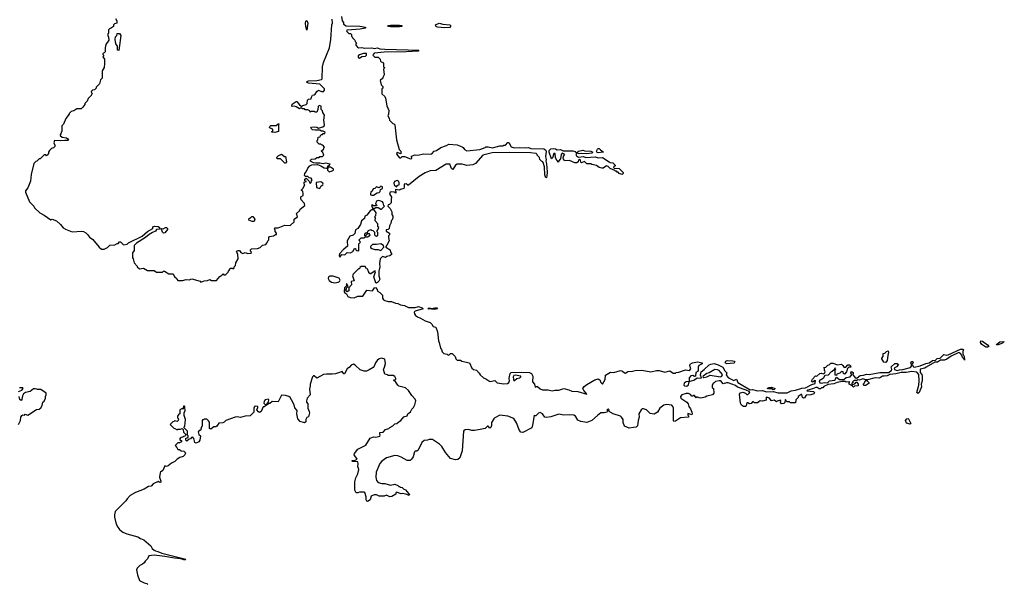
# Model space of a CAD drawing. Extents: x 1980017 to 2252640, y 74400 to 266395.
# Tile 98 of 256: x 2036058 to 2048050, y 191448 to 198328. Entities that reach past the tile are written whole.
import ezdxf

# ---------------------------------------------------------------- set-up
doc = ezdxf.new("R2010")
doc.units = 0

msp = doc.modelspace()

# ---------------------------------------------------------------- linework, layer by layer
at = {"layer": '0CON20XD'}
for points in [[(2039977, 198367), (2039984, 198314), (2040000, 198295), (2040002, 198272), (2040034, 198254), (2040202, 198248), (2040270, 198235), (2040270, 198225), (2040205, 198212), (2040045, 198200), (2040040, 198195), (2040042, 198182), (2040065, 198160), (2040085, 198160), (2040098, 198148), (2040100, 198125), (2040108, 198118), (2040110, 198105), (2040138, 198078), (2040142, 198062), (2040160, 198045), (2040150, 198035), (2040150, 198015), (2040172, 197992), (2040185, 197983), (2040225, 197990), (2040255, 197980), (2040345, 197983), (2040375, 197977), (2040415, 197983), (2040445, 197974), (2040505, 197969), (2040788, 197962), (2040920, 197955), (2040910, 197945), (2040765, 197936), (2040495, 197931), (2040381, 197919), (2040370, 197915), (2040368, 197902), (2040360, 197895), (2040385, 197870), (2040425, 197870), (2040448, 197848), (2040452, 197822), (2040462, 197812), (2040478, 197808), (2040490, 197795), (2040490, 197755), (2040500, 197745), (2040498, 197732), (2040490, 197725), (2040498, 197655), (2040480, 197625), (2040480, 197615), (2040450, 197585), (2040460, 197535), (2040480, 197515), (2040480, 197495), (2040470, 197485), (2040470, 197425), (2040503, 197393), (2040512, 197372), (2040528, 197278), (2040552, 197222), (2040550, 197175), (2040542, 197155), (2040557, 197127), (2040560, 197105), (2040602, 197062), (2040615, 197060), (2040626, 197046), (2040648, 196865), (2040680, 196745), (2040700, 196725), (2040698, 196692), (2040655, 196708), (2040648, 196695), (2040653, 196685), (2040685, 196644), (2040698, 196645), (2040715, 196660), (2040745, 196660), (2040819, 196631), (2040832, 196638), (2040830, 196665), (2040875, 196680), (2040905, 196678), (2040975, 196692), (2041055, 196688), (2041077, 196693), (2041105, 196727), (2041135, 196733), (2041185, 196770), (2041256, 196794), (2041285, 196810), (2041385, 196802), (2041445, 196780), (2041459, 196769), (2041474, 196744), (2041505, 196730), (2041660, 196745), (2041725, 196770), (2041735, 196780), (2041765, 196780), (2041815, 196768), (2041905, 196790), (2041945, 196790), (2041955, 196800), (2041975, 196800), (2042005, 196832), (2042015, 196830), (2042045, 196778), (2042085, 196766), (2042145, 196772), (2042215, 196764), (2042255, 196769), (2042285, 196758), (2042443, 196753), (2042462, 196742), (2042468, 196725), (2042460, 196655), (2042469, 196625), (2042466, 196605), (2042475, 196570), (2042482, 196475), (2042479, 196421), (2042475, 196403), (2042465, 196400), (2042455, 196435), (2042449, 196535), (2042437, 196577), (2042430, 196595), (2042412, 196602), (2042393, 196623), (2042388, 196648), (2042360, 196675), (2042360, 196685), (2042350, 196695), (2042280, 196705), (2042025, 196711), (2041814, 196704), (2041700, 196675), (2041610, 196575), (2041575, 196558), (2041505, 196552), (2041445, 196568), (2041385, 196568), (2041367, 196553), (2041335, 196504), (2041318, 196515), (2041295, 196568), (2041253, 196567), (2041125, 196488), (2041055, 196486), (2040995, 196460), (2040922, 196418), (2040795, 196310), (2040785, 196310), (2040765, 196328), (2040740, 196325), (2040742, 196285), (2040735, 196272), (2040695, 196260), (2040685, 196250), (2040635, 196260), (2040638, 196212), (2040617, 196227), (2040585, 196231), (2040568, 196225), (2040560, 196205), (2040588, 196165), (2040580, 196135), (2040580, 196095), (2040560, 196075), (2040545, 196070), (2040540, 196055), (2040570, 196025), (2040592, 195985), (2040592, 195955), (2040602, 195935), (2040602, 195915), (2040595, 195890), (2040580, 195875), (2040582, 195855), (2040562, 195815), (2040557, 195783), (2040545, 195770), (2040520, 195765), (2040522, 195752), (2040560, 195725), (2040560, 195705), (2040550, 195695), (2040548, 195675), (2040557, 195633), (2040531, 195579), (2040518, 195565), (2040518, 195555), (2040570, 195525), (2040573, 195495), (2040588, 195478), (2040588, 195465), (2040565, 195449), (2040528, 195442), (2040515, 195430), (2040475, 195443), (2040447, 195415), (2040440, 195355), (2040446, 195314), (2040430, 195265), (2040433, 195205), (2040442, 195165), (2040430, 195140), (2040415, 195124), (2040405, 195117), (2040395, 195120), (2040372, 195195), (2040390, 195255), (2040388, 195268), (2040335, 195230), (2040325, 195230), (2040312, 195242), (2040308, 195258), (2040300, 195265), (2040298, 195288), (2040282, 195292), (2040265, 195320), (2040215, 195320), (2040202, 195308), (2040198, 195292), (2040185, 195290), (2040120, 195225), (2040113, 195205), (2040130, 195145), (2040093, 195137), (2040098, 195095), (2040068, 195062), (2040066, 195024), (2040045, 195012), (2040030, 195025), (2040042, 195068), (2040058, 195072), (2040045, 195100), (2040032, 195108), (2040040, 195100), (2040040, 195085), (2040015, 195060), (2040010, 195015), (2040013, 195003), (2040038, 194988), (2040054, 194954), (2040081, 194941), (2040133, 194937), (2040175, 194960), (2040235, 194960), (2040285, 195030), (2040355, 195022), (2040380, 195060), (2040393, 195063), (2040410, 195040), (2040415, 195020), (2040445, 195002), (2040475, 194970), (2040478, 194935), (2040488, 194915), (2040505, 194907), (2040545, 194893), (2040585, 194892), (2040635, 194874), (2040665, 194871), (2040695, 194851), (2040745, 194843), (2040792, 194822), (2040875, 194820), (2040915, 194832), (2040960, 194815), (2040970, 194805), (2040875, 194774), (2040864, 194765), (2040866, 194745), (2040877, 194725), (2040902, 194705), (2040941, 194691), (2040995, 194658), (2041055, 194638), (2041078, 194618), (2041095, 194590), (2041125, 194580), (2041147, 194525), (2041158, 194415), (2041168, 194395), (2041182, 194325), (2041195, 194310), (2041205, 194280), (2041225, 194260), (2041265, 194250), (2041275, 194240), (2041288, 194242), (2041305, 194260), (2041325, 194260), (2041360, 194225), (2041370, 194195), (2041385, 194180), (2041425, 194180), (2041442, 194168), (2041536, 194146), (2041565, 194080), (2041583, 194063), (2041620, 194055), (2041655, 194020), (2041665, 194000), (2041705, 193962), (2041735, 193952), (2041770, 193925), (2041788, 193918), (2041845, 193930), (2041875, 193902), (2041955, 193890), (2042000, 193895), (2042015, 193908), (2042023, 193925), (2042021, 193959), (2042032, 194015), (2042043, 194027), (2042175, 194032), (2042265, 194028), (2042290, 194015), (2042307, 193985), (2042302, 193915), (2042328, 193885), (2042335, 193850), (2042351, 193859), (2042365, 193857), (2042395, 193829), (2042425, 193816), (2042495, 193819), (2042544, 193804), (2042575, 193812), (2042625, 193814), (2042685, 193834), (2042745, 193819), (2042782, 193802), (2042854, 193796), (2042966, 193764), (2042958, 193768), (2042958, 193775), (2042928, 193808), (2042918, 193835), (2042931, 193859), (2042967, 193883), (2043062, 193938), (2043105, 193950), (2043125, 193939), (2043136, 193906), (2043155, 193888), (2043190, 193945), (2043194, 193996), (2043255, 194032), (2043295, 194028), (2043375, 194052), (2043400, 194045), (2043423, 194023), (2043435, 194022), (2043465, 194042), (2043523, 194043), (2043555, 194053), (2043635, 194056), (2043745, 194036), (2043815, 194054), (2043845, 194054), (2043915, 194033), (2043975, 194047), (2044015, 194022), (2044045, 194022), (2044055, 194030), (2044085, 194032), (2044165, 194061), (2044215, 194052), (2044231, 194075), (2044218, 194115), (2044222, 194128), (2044253, 194147), (2044315, 194157), (2044368, 194148), (2044370, 194135), (2044330, 194115), (2044322, 194095), (2044320, 194045), (2044293, 194027), (2044290, 193985), (2044275, 193980), (2044255, 193990), (2044232, 193988), (2044210, 193965), (2044210, 193920), (2044174, 193916), (2044151, 193899), (2044146, 193875), (2044154, 193865), (2044185, 193863), (2044205, 193879), (2044210, 193915), (2044210, 193920), (2044270, 193935), (2044308, 193962), (2044345, 193960), (2044360, 193965), (2044348, 193995), (2044358, 194035), (2044396, 194064), (2044455, 194122), (2044475, 194132), (2044515, 194137), (2044565, 194121), (2044623, 194093), (2044645, 194050), (2044670, 194025), (2044663, 193995), (2044689, 193965), (2044755, 193933), (2044788, 193948), (2044804, 193905), (2044955, 193819), (2044985, 193820), (2045045, 193805), (2045105, 193808), (2045155, 193794), (2045235, 193797), (2045295, 193780), (2045405, 193781), (2045454, 193806), (2045505, 193813), (2045584, 193836), (2045630, 193840), (2045705, 193884)], [(2037223, 198343), (2037242, 198315), (2037240, 198285), (2037212, 198278), (2037200, 198265), (2037200, 198245), (2037165, 198220), (2037152, 198218), (2037140, 198205), (2037140, 198165), (2037130, 198155), (2037130, 198135), (2037140, 198115), (2037142, 198078), (2037108, 198025), (2037098, 197985), (2037100, 197935), (2037088, 197922), (2037070, 197915), (2037072, 197902), (2037080, 197895), (2037078, 197882), (2037070, 197875), (2037090, 197845), (2037090, 197795), (2037087, 197743), (2037060, 197705), (2037060, 197615), (2037040, 197595), (2037030, 197545), (2036990, 197505), (2036990, 197495), (2036968, 197472), (2036945, 197470), (2036932, 197458), (2036930, 197445), (2036938, 197438), (2036940, 197425), (2036932, 197418), (2036930, 197405), (2036892, 197368), (2036880, 197335), (2036852, 197308), (2036850, 197295), (2036828, 197262), (2036805, 197240), (2036755, 197240), (2036715, 197218), (2036685, 197210), (2036660, 197185), (2036660, 197175), (2036620, 197125), (2036590, 197055), (2036570, 197035), (2036570, 196965), (2036562, 196958), (2036560, 196935), (2036550, 196925), (2036552, 196915), (2036575, 196897), (2036626, 196886), (2036644, 196875), (2036650, 196865), (2036644, 196856), (2036606, 196854), (2036555, 196850), (2036480, 196855), (2036472, 196825), (2036487, 196797), (2036487, 196783), (2036470, 196765), (2036443, 196757), (2036420, 196735), (2036410, 196715), (2036410, 196695), (2036398, 196682), (2036385, 196670), (2036375, 196680), (2036355, 196680), (2036305, 196630), (2036295, 196630), (2036268, 196602), (2036255, 196600), (2036230, 196575), (2036197, 196443), (2036189, 196361), (2036155, 196280), (2036127, 196243), (2036127, 196225), (2036178, 196108), (2036228, 196055), (2036238, 196035), (2036304, 195974), (2036356, 195946), (2036435, 195890), (2036455, 195898), (2036505, 195878), (2036555, 195833), (2036585, 195793), (2036615, 195773), (2036695, 195743), (2036815, 195750), (2036835, 195747), (2036865, 195730), (2036885, 195712), (2036907, 195677), (2036948, 195648), (2037024, 195554), (2037053, 195533), (2037085, 195530), (2037125, 195550), (2037155, 195580), (2037217, 195583), (2037245, 195600), (2037255, 195600), (2037275, 195620), (2037285, 195620), (2037323, 195583), (2037365, 195594), (2037381, 195609), (2037549, 195691), (2037615, 195747), (2037680, 195785), (2037680, 195805), (2037705, 195812), (2037745, 195806), (2037760, 195795), (2037760, 195775), (2037725, 195770), (2037711, 195749), (2037675, 195736), (2037635, 195712), (2037588, 195672), (2037482, 195605), (2037450, 195575), (2037450, 195515), (2037430, 195485), (2037430, 195425), (2037440, 195415), (2037450, 195365), (2037490, 195325), (2037490, 195315), (2037515, 195290), (2037565, 195300), (2037615, 195270), (2037695, 195270), (2037725, 195250), (2037795, 195250), (2037808, 195262), (2037822, 195262), (2037875, 195230), (2037925, 195230), (2037942, 195195), (2037965, 195180), (2037970, 195165), (2037985, 195150), (2038005, 195148), (2038042, 195148), (2038085, 195162), (2038122, 195158), (2038155, 195168), (2038255, 195140), (2038265, 195130), (2038303, 195147), (2038345, 195150), (2038375, 195160), (2038395, 195150), (2038455, 195150), (2038495, 195200), (2038520, 195215), (2038535, 195230), (2038545, 195220), (2038565, 195220), (2038598, 195252), (2038600, 195265), (2038618, 195282), (2038622, 195298), (2038645, 195300), (2038655, 195290), (2038670, 195305), (2038670, 195315), (2038687, 195333), (2038690, 195365), (2038718, 195415), (2038716, 195466), (2038700, 195505), (2038720, 195515), (2038735, 195513), (2038752, 195492), (2038775, 195478), (2038805, 195489), (2038835, 195480), (2038877, 195483), (2038880, 195495), (2038870, 195505), (2038870, 195525), (2038880, 195535), (2038955, 195540), (2038988, 195552), (2039015, 195580), (2039055, 195590), (2039065, 195600), (2039082, 195638), (2039090, 195645), (2039090, 195675), (2039100, 195685), (2039147, 195693), (2039175, 195710), (2039185, 195710), (2039187, 195727), (2039170, 195745), (2039170, 195765), (2039160, 195775), (2039165, 195790), (2039205, 195790), (2039285, 195822), (2039352, 195818), (2039400, 195865), (2039402, 195898), (2039440, 195925), (2039430, 195965), (2039465, 196000), (2039475, 196020), (2039530, 196065), (2039527, 196087), (2039484, 196134), (2039480, 196145), (2039482, 196168), (2039510, 196185), (2039512, 196205), (2039507, 196237), (2039490, 196245), (2039490, 196255), (2039505, 196270), (2039530, 196315), (2039523, 196323), (2039522, 196348), (2039550, 196355), (2039532, 196362), (2039530, 196385), (2039548, 196398), (2039580, 196365), (2039595, 196330), (2039608, 196342), (2039610, 196365), (2039620, 196375), (2039607, 196397), (2039582, 196402), (2039567, 196417), (2039538, 196418), (2039528, 196428), (2039532, 196455), (2039547, 196473), (2039565, 196518), (2039593, 196547), (2039615, 196559), (2039683, 196563), (2039727, 196547), (2039765, 196522), (2039795, 196520), (2039810, 196530), (2039808, 196495), (2039825, 196472), (2039862, 196485), (2039878, 196495), (2039880, 196505), (2039845, 196532), (2039810, 196530), (2039810, 196545), (2039828, 196552), (2039840, 196565), (2039835, 196568), (2039785, 196580), (2039755, 196572), (2039715, 196580), (2039665, 196578), (2039635, 196582), (2039600, 196605), (2039600, 196615), (2039613, 196627), (2039655, 196630), (2039675, 196650), (2039705, 196650), (2039715, 196660), (2039745, 196660), (2039760, 196675), (2039748, 196708), (2039730, 196725), (2039760, 196755), (2039762, 196768), (2039770, 196775), (2039748, 196798), (2039732, 196802), (2039725, 196810), (2039705, 196810), (2039692, 196822), (2039680, 196835), (2039680, 196855), (2039690, 196865), (2039692, 196898), (2039718, 196902), (2039720, 196915), (2039735, 196930), (2039745, 196930), (2039755, 196940), (2039775, 196940), (2039780, 196955), (2039755, 196970), (2039735, 196970), (2039715, 196980), (2039655, 196980), (2039625, 196987), (2039604, 197005), (2039613, 197017), (2039645, 197020), (2039675, 197016), (2039695, 197007), (2039748, 197022), (2039766, 197034), (2039772, 197045), (2039763, 197105), (2039768, 197165), (2039750, 197195), (2039747, 197217), (2039730, 197235), (2039730, 197275), (2039705, 197280), (2039692, 197268), (2039690, 197235), (2039675, 197200), (2039655, 197200), (2039645, 197210), (2039605, 197210), (2039595, 197200), (2039590, 197215), (2039565, 197230), (2039535, 197230), (2039525, 197240), (2039502, 197242), (2039495, 197250), (2039475, 197250), (2039465, 197240), (2039426, 197266), (2039405, 197272), (2039375, 197270), (2039372, 197275), (2039375, 197300), (2039425, 197330), (2039435, 197330), (2039465, 197290), (2039495, 197270), (2039505, 197280), (2039547, 197293), (2039560, 197305), (2039562, 197348), (2039575, 197360), (2039608, 197362), (2039610, 197385), (2039622, 197408), (2039645, 197410), (2039655, 197420), (2039677, 197453), (2039695, 197468), (2039733, 197453), (2039758, 197452), (2039772, 197468), (2039770, 197485), (2039712, 197542), (2039575, 197556), (2039552, 197565), (2039558, 197575), (2039575, 197581), (2039675, 197586), (2039735, 197598), (2039742, 197605), (2039744, 197755), (2039757, 197805), (2039830, 197985), (2039847, 198085), (2039860, 198265), (2039867, 198285), (2039863, 198335)], [(2039555, 198200), (2039541, 198245), (2039537, 198285), (2039541, 198309), (2039555, 198318), (2039568, 198285), (2039555, 198200)], [(2040685, 198239), (2040575, 198239), (2040548, 198245), (2040540, 198255), (2040575, 198262), (2040685, 198262), (2040710, 198255), (2040710, 198245), (2040705, 198244), (2040685, 198239)], [(2041235, 198229), (2041145, 198236), (2041132, 198242), (2041122, 198265), (2041165, 198286), (2041212, 198272), (2041295, 198266), (2041305, 198257), (2041306, 198245), (2041295, 198234), (2041235, 198229)], [(2037265, 197950), (2037250, 197955), (2037250, 198005), (2037230, 198035), (2037220, 198085), (2037223, 198117), (2037240, 198135), (2037245, 198160), (2037275, 198160), (2037290, 198135), (2037265, 197950)], [(2040195, 197860), (2040225, 197880), (2040268, 197882), (2040280, 197895), (2040280, 197915), (2040244, 197916), (2040195, 197900), (2040180, 197885), (2040182, 197872), (2040195, 197860)], [(2039165, 196952), (2039130, 196955), (2039130, 196965), (2039140, 196975), (2039140, 196995), (2039110, 197005), (2039102, 197015), (2039103, 197027), (2039115, 197040), (2039182, 197038), (2039205, 197060), (2039215, 197060), (2039217, 197053), (2039210, 197045), (2039210, 196965), (2039165, 196952)], [(2039295, 196580), (2039285, 196580), (2039235, 196630), (2039195, 196632), (2039188, 196645), (2039192, 196655), (2039205, 196668), (2039245, 196688), (2039282, 196662), (2039295, 196660), (2039308, 196595), (2039295, 196580)], [(2043395, 196442), (2043360, 196455), (2043345, 196470), (2043335, 196470), (2043325, 196480), (2043315, 196480), (2043305, 196490), (2043250, 196515), (2043225, 196540), (2043205, 196548), (2043165, 196520), (2043148, 196518), (2043115, 196528), (2043082, 196552), (2043025, 196562), (2043012, 196572), (2042965, 196570), (2042935, 196600), (2042902, 196582), (2042893, 196593), (2042890, 196615), (2042875, 196622), (2042864, 196616), (2042858, 196595), (2042845, 196584), (2042820, 196585), (2042755, 196610), (2042695, 196608), (2042677, 196635), (2042683, 196665), (2042698, 196685), (2042665, 196699), (2042653, 196685), (2042646, 196634), (2042620, 196605), (2042620, 196590), (2042598, 196615), (2042583, 196643), (2042580, 196695), (2042562, 196695), (2042547, 196643), (2042535, 196630), (2042505, 196715), (2042505, 196735), (2042525, 196753), (2042565, 196759), (2042585, 196754), (2042605, 196740), (2042645, 196744), (2042675, 196728), (2042795, 196730), (2042823, 196723), (2042842, 196705), (2042833, 196685), (2042839, 196669), (2042865, 196652), (2042925, 196662), (2042955, 196650), (2043065, 196658), (2043105, 196646), (2043155, 196649), (2043237, 196597), (2043248, 196588), (2043280, 196585), (2043310, 196555), (2043310, 196545), (2043294, 196536), (2043290, 196525), (2043303, 196513), (2043335, 196520), (2043360, 196515), (2043408, 196465), (2043408, 196452), (2043395, 196442)], [(2042871, 196691), (2042847, 196705), (2042850, 196715), (2042865, 196724), (2042915, 196739), (2042935, 196729), (2043015, 196724), (2043040, 196715), (2043027, 196703), (2042965, 196694), (2042905, 196698), (2042871, 196691)], [(2043105, 196705), (2043091, 196711), (2043084, 196725), (2043095, 196751), (2043105, 196759), (2043115, 196757), (2043130, 196740), (2043170, 196715), (2043165, 196713), (2043105, 196705)], [(2039715, 196270), (2039729, 196301), (2039748, 196315), (2039752, 196325), (2039748, 196335), (2039725, 196350), (2039670, 196345), (2039672, 196282), (2039715, 196270)], [(2040645, 196290), (2040665, 196310), (2040680, 196315), (2040680, 196345), (2040670, 196360), (2040655, 196368), (2040624, 196356), (2040613, 196335), (2040618, 196315), (2040645, 196290)], [(2040345, 196188), (2040365, 196190), (2040413, 196217), (2040435, 196220), (2040450, 196235), (2040452, 196258), (2040475, 196270), (2040475, 196290), (2040455, 196298), (2040435, 196280), (2040405, 196292), (2040385, 196272), (2040363, 196267), (2040351, 196239), (2040334, 196226), (2040330, 196205), (2040332, 196195), (2040345, 196188)], [(2040465, 196020), (2040500, 196055), (2040493, 196063), (2040486, 196096), (2040478, 196108), (2040457, 196117), (2040425, 196123), (2040404, 196116), (2040392, 196085), (2040408, 196068), (2040405, 196060), (2040365, 196060), (2040355, 196070), (2040344, 196066), (2040355, 196030), (2040385, 196030), (2040395, 196040), (2040425, 196040), (2040455, 196020), (2040465, 196020)], [(2039955, 195432), (2039983, 195467), (2040017, 195463), (2040045, 195490), (2040085, 195488), (2040117, 195503), (2040135, 195540), (2040148, 195538), (2040152, 195522), (2040163, 195513), (2040185, 195510), (2040190, 195515), (2040190, 195595), (2040210, 195615), (2040200, 195625), (2040193, 195647), (2040215, 195670), (2040255, 195670), (2040265, 195680), (2040295, 195680), (2040328, 195702), (2040318, 195718), (2040295, 195720), (2040268, 195692), (2040260, 195695), (2040260, 195715), (2040275, 195730), (2040288, 195732), (2040305, 195760), (2040335, 195770), (2040342, 195762), (2040358, 195758), (2040378, 195738), (2040380, 195705), (2040392, 195692), (2040405, 195690), (2040418, 195702), (2040420, 195735), (2040412, 195742), (2040410, 195755), (2040420, 195765), (2040430, 195795), (2040420, 195805), (2040418, 195838), (2040388, 195878), (2040390, 195915), (2040380, 195925), (2040397, 195943), (2040400, 195975), (2040375, 196010), (2040345, 196010), (2040325, 195999), (2040285, 195946), (2040262, 195935), (2040257, 195905), (2040221, 195875), (2040210, 195830), (2040176, 195784), (2040149, 195765), (2040138, 195722), (2040118, 195702), (2040080, 195690), (2040047, 195633), (2040051, 195569), (2039998, 195525), (2039954, 195476), (2039949, 195455), (2039955, 195432)], [(2038888, 195868), (2038850, 195885), (2038852, 195908), (2038865, 195910), (2038885, 195930), (2038898, 195928), (2038922, 195895), (2038915, 195870), (2038888, 195868)], [(2037808, 195728), (2037795, 195740), (2037780, 195785), (2037805, 195780), (2037835, 195796), (2037846, 195796), (2037858, 195785), (2037858, 195772), (2037825, 195730), (2037808, 195728)], [(2040455, 195517), (2040492, 195555), (2040488, 195575), (2040455, 195598), (2040405, 195588), (2040353, 195587), (2040330, 195565), (2040332, 195552), (2040345, 195540), (2040385, 195527), (2040425, 195529), (2040455, 195517)], [(2039895, 195122), (2039935, 195128), (2039952, 195138), (2039959, 195155), (2039949, 195179), (2039875, 195201), (2039835, 195202), (2039817, 195193), (2039813, 195175), (2039825, 195148), (2039855, 195130), (2039895, 195122)], [(2041115, 194798), (2041028, 194805), (2041045, 194815), (2041075, 194810), (2041115, 194818), (2041139, 194815), (2041145, 194804), (2041115, 194798)], [(2047844, 194336), (2047825, 194339), (2047775, 194369), (2047762, 194395), (2047765, 194413), (2047785, 194411), (2047845, 194364), (2047860, 194345), (2047855, 194341), (2047844, 194336)], [(2047955, 194364), (2047959, 194375), (2047995, 194402), (2048050, 194405), (2048027, 194385), (2047975, 194364), (2047955, 194364)], [(2045705, 193884), (2045745, 193894), (2045748, 193905), (2045750, 193925), (2045745, 193930), (2045715, 193912), (2045702, 193922), (2045712, 193948), (2045752, 193988), (2045768, 193982), (2045803, 194017), (2045825, 194022), (2045845, 194012), (2045859, 194021), (2045868, 194035), (2045858, 194058), (2045860, 194075), (2045852, 194088), (2045878, 194092), (2045902, 194118), (2045918, 194122), (2045938, 194142), (2045965, 194143), (2046015, 194122), (2046065, 194130), (2046083, 194115), (2046098, 194088), (2046118, 194092), (2046145, 194120), (2046165, 194120), (2046178, 194108), (2046180, 194095), (2046158, 194092), (2046142, 194078), (2046128, 194035), (2046105, 194010), (2046090, 194015), (2046088, 194038), (2046065, 194040), (2046045, 194020), (2046012, 194008), (2046005, 193990), (2045990, 193995), (2045990, 194055), (2046000, 194075), (2045995, 194080), (2045982, 194078), (2045978, 194062), (2045955, 194040), (2045940, 194035), (2045903, 193997), (2045865, 193992), (2045844, 193955), (2045794, 193926), (2045802, 193902), (2045825, 193899), (2045855, 193906), (2045895, 193901), (2045922, 193928), (2045986, 193934), (2046005, 193970), (2046043, 193943), (2046096, 193944), (2046124, 193966), (2046174, 193975), (2046192, 194005), (2046180, 194025), (2046185, 194040), (2046198, 194038), (2046208, 194028), (2046210, 194015), (2046200, 194005), (2046230, 193970), (2046245, 193960), (2046256, 193964), (2046295, 193991), (2046335, 193994), (2046372, 194008), (2046405, 194004), (2046535, 194028), (2046645, 194028), (2046676, 194055), (2046679, 194065), (2046672, 194098), (2046715, 194140), (2046745, 194140), (2046760, 194125), (2046735, 194098), (2046707, 194083), (2046712, 194065), (2046745, 194052), (2046775, 194061), (2046815, 194065), (2046909, 194091), (2046919, 194105), (2046920, 194125), (2046912, 194145), (2046925, 194163), (2046935, 194163), (2046941, 194155), (2046928, 194125), (2046945, 194096), (2046955, 194094), (2047025, 194108), (2047095, 194139), (2047135, 194148), (2047175, 194173), (2047210, 194180), (2047232, 194198), (2047268, 194202), (2047313, 194247), (2047345, 194240), (2047368, 194242), (2047515, 194311), (2047544, 194314), (2047554, 194305), (2047544, 194285), (2047546, 194256), (2047562, 194225), (2047565, 194180), (2047562, 194192), (2047541, 194211), (2047531, 194241), (2047512, 194265), (2047495, 194271), (2047404, 194226), (2047350, 194190), (2047321, 194179), (2047271, 194179), (2047236, 194154), (2047205, 194154), (2047097, 194095), (2047080, 194080), (2047025, 194070), (2047027, 194027), (2047045, 194005), (2047051, 193985), (2047048, 193925), (2047038, 193885), (2047041, 193855), (2047011, 193785), (2046995, 193773), (2046986, 193786), (2047009, 193875), (2047013, 193925), (2047008, 194005), (2046985, 194032), (2046925, 194042), (2046855, 194030), (2046795, 194029), (2046727, 194013), (2046654, 194006), (2046625, 193988), (2046585, 193984), (2046565, 193983), (2046529, 193961), (2046476, 193964), (2046385, 193940), (2046365, 193940), (2046325, 193952), (2046285, 193937), (2046265, 193940), (2046255, 193930), (2046225, 193932), (2046200, 193915), (2046210, 193905), (2046192, 193898), (2046192, 193882), (2046205, 193880), (2046212, 193888), (2046228, 193892), (2046245, 193910), (2046255, 193910), (2046270, 193885), (2046270, 193865), (2046225, 193860), (2046215, 193850), (2046198, 193868), (2046160, 193885), (2046160, 193905), (2046170, 193915), (2046125, 193910), (2046115, 193918), (2046075, 193919), (2046015, 193908), (2045975, 193890), (2045905, 193881), (2045853, 193857), (2045838, 193842), (2045825, 193840), (2045812, 193828), (2045795, 193829), (2045770, 193845), (2045755, 193846), (2045715, 193828), (2045658, 193815), (2045643, 193805), (2045727, 193797), (2045739, 193785), (2045731, 193769), (2045695, 193756), (2045635, 193751), (2045615, 193720), (2045605, 193717), (2045593, 193725), (2045585, 193760), (2045575, 193762), (2045540, 193735), (2045538, 193722), (2045510, 193695), (2045505, 193660), (2045445, 193660), (2045435, 193670), (2045405, 193670), (2045392, 193682), (2045385, 193700), (2045380, 193695), (2045378, 193662), (2045365, 193652), (2045338, 193648), (2045323, 193663), (2045330, 193685), (2045325, 193690), (2045285, 193680), (2045275, 193670), (2045245, 193690), (2045213, 193683), (2045200, 193705), (2045190, 193715), (2045155, 193727), (2045148, 193722), (2045148, 193692), (2045105, 193680), (2045075, 193682), (2045045, 193660), (2045008, 193658), (2044995, 193670), (2044985, 193670), (2044968, 193652), (2044945, 193646), (2044925, 193660), (2044915, 193660), (2044907, 193623), (2044896, 193614), (2044875, 193614), (2044851, 193631), (2044837, 193655), (2044824, 193765), (2044838, 193782), (2044865, 193789), (2044898, 193778), (2044915, 193762), (2044925, 193762), (2044950, 193785), (2044942, 193795), (2044905, 193814), (2044801, 193851), (2044775, 193869), (2044685, 193901), (2044665, 193904), (2044625, 193892), (2044596, 193925), (2044575, 193928), (2044532, 193918), (2044517, 193903), (2044502, 193898), (2044500, 193885), (2044490, 193875), (2044492, 193842), (2044510, 193835), (2044513, 193775), (2044495, 193756), (2044428, 193742), (2044405, 193726), (2044355, 193717), (2044335, 193718), (2044305, 193730), (2044295, 193720), (2044275, 193748), (2044265, 193750), (2044255, 193740), (2044245, 193740), (2044229, 193759), (2044205, 193774), (2044175, 193774), (2044122, 193755), (2044108, 193735), (2044112, 193715), (2044185, 193667), (2044199, 193645), (2044206, 193615), (2044229, 193585), (2044246, 193545), (2044250, 193525), (2044245, 193512), (2044195, 193527), (2044195, 193510), (2044208, 193495), (2044200, 193485), (2044105, 193476), (2044045, 193436), (2044025, 193431), (2044019, 193445), (2044020, 193595), (2044014, 193615), (2044000, 193630), (2043935, 193638), (2043905, 193629), (2043854, 193595), (2043826, 193545), (2043785, 193521), (2043738, 193528), (2043690, 193575), (2043655, 193586), (2043640, 193585), (2043625, 193573), (2043600, 193525), (2043604, 193485), (2043589, 193445), (2043582, 193378), (2043565, 193364), (2043535, 193357), (2043482, 193352), (2043426, 193376), (2043408, 193418), (2043408, 193455), (2043386, 193486), (2043375, 193498), (2043285, 193526), (2043250, 193545), (2043230, 193565), (2043238, 193575), (2043225, 193582), (2043210, 193575), (2043220, 193565), (2043218, 193552), (2043210, 193545), (2043175, 193538), (2043135, 193539), (2043094, 193506), (2043025, 193442), (2042965, 193418), (2042891, 193431), (2042855, 193448), (2042827, 193497), (2042805, 193510), (2042755, 193514), (2042685, 193509), (2042625, 193519), (2042525, 193487), (2042475, 193480), (2042455, 193486), (2042425, 193524), (2042395, 193541), (2042375, 193533), (2042345, 193502), (2042332, 193502), (2042325, 193510), (2042309, 193405), (2042294, 193356), (2042185, 193298), (2042163, 193303), (2042145, 193320), (2042110, 193415), (2042075, 193468), (2042005, 193497), (2041905, 193510), (2041845, 193478), (2041832, 193465), (2041805, 193420), (2041806, 193384), (2041795, 193358), (2041785, 193352), (2041765, 193373), (2041757, 193373), (2041725, 193348), (2041665, 193332), (2041595, 193322), (2041565, 193322), (2041525, 193332), (2041485, 193330), (2041470, 193325), (2041462, 193312), (2041446, 193075), (2041420, 192990), (2041395, 192967), (2041364, 192964), (2041305, 192982), (2041243, 193055), (2041198, 193128), (2041170, 193155), (2041085, 193212), (2041045, 193212), (2041025, 193202), (2040985, 193198), (2040954, 193176), (2040909, 193081), (2040895, 193068), (2040875, 193070), (2040867, 193063), (2040851, 192999), (2040829, 192971), (2040812, 192958), (2040775, 192956), (2040705, 192997), (2040662, 193012), (2040625, 193017), (2040525, 192987), (2040470, 192950), (2040445, 192918), (2040400, 192815), (2040394, 192755), (2040405, 192712), (2040425, 192690), (2040467, 192677), (2040505, 192674), (2040575, 192656), (2040626, 192666), (2040665, 192650), (2040675, 192640), (2040685, 192640), (2040695, 192630), (2040717, 192627), (2040738, 192608), (2040755, 192600), (2040776, 192576), (2040806, 192536), (2040802, 192528), (2040771, 192541), (2040725, 192553), (2040702, 192552), (2040645, 192570), (2040638, 192562), (2040640, 192545), (2040592, 192518), (2040565, 192513), (2040525, 192532), (2040495, 192522), (2040435, 192523), (2040405, 192536), (2040374, 192536), (2040340, 192520), (2040328, 192475), (2040295, 192456), (2040285, 192459), (2040276, 192475), (2040276, 192515), (2040262, 192565), (2040255, 192570), (2040195, 192572), (2040175, 192562), (2040155, 192562), (2040140, 192595), (2040138, 192695), (2040152, 192745), (2040178, 192795), (2040187, 192845), (2040178, 192885), (2040182, 192915), (2040175, 192940), (2040115, 192942), (2040105, 192950), (2040105, 192956), (2040135, 192957), (2040168, 192972), (2040132, 193025), (2040135, 193040), (2040177, 193093), (2040275, 193142), (2040325, 193228), (2040365, 193243), (2040395, 193241), (2040445, 193252), (2040450, 193265), (2040442, 193278), (2040442, 193298), (2040485, 193302), (2040515, 193332), (2040553, 193347), (2040565, 193358)], [(2046605, 194149), (2046584, 194154), (2046559, 194195), (2046559, 194205), (2046573, 194225), (2046575, 194259), (2046595, 194266), (2046615, 194286), (2046635, 194291), (2046641, 194275), (2046631, 194235), (2046625, 194175), (2046605, 194149)], [(2040565, 193358), (2040603, 193377), (2040625, 193402), (2040651, 193409), (2040678, 193432), (2040698, 193442), (2040735, 193490), (2040775, 193500), (2040787, 193523), (2040819, 193551), (2040835, 193580), (2040855, 193600), (2040872, 193635), (2040881, 193685), (2040874, 193705), (2040835, 193747), (2040795, 193811), (2040755, 193842), (2040675, 193862), (2040664, 193874), (2040639, 193909), (2040610, 193935), (2040637, 193943), (2040640, 193955), (2040625, 193979), (2040605, 193991), (2040545, 193990), (2040538, 193998), (2040505, 194010), (2040488, 194065), (2040502, 194095), (2040512, 194138), (2040505, 194190), (2040465, 194203), (2040435, 194193), (2040410, 194175), (2040392, 194148), (2040376, 194104), (2040362, 194088), (2040315, 194059), (2040280, 194045), (2040255, 194044), (2040205, 194059), (2040145, 194117), (2040125, 194128), (2040095, 194117), (2040076, 194094), (2040045, 194073), (2040015, 194014), (2040005, 194014), (2039985, 194040), (2039942, 194025), (2039905, 194011), (2039865, 194007), (2039795, 194010), (2039757, 194003), (2039675, 193960), (2039646, 193986), (2039635, 193987), (2039625, 193977), (2039594, 193885), (2039596, 193865), (2039586, 193825), (2039594, 193756), (2039560, 193715), (2039549, 193685), (2039552, 193665), (2039566, 193645), (2039566, 193595), (2039584, 193555), (2039586, 193535), (2039575, 193490), (2039555, 193480), (2039544, 193456), (2039541, 193429), (2039525, 193417), (2039475, 193430), (2039445, 193462), (2039433, 193525), (2039438, 193565), (2039409, 193599), (2039399, 193635), (2039369, 193695), (2039350, 193725), (2039335, 193737), (2039295, 193750), (2039245, 193752), (2039205, 193672), (2039133, 193677), (2039105, 193652), (2039085, 193650), (2039075, 193640), (2039070, 193640), (2039070, 193655), (2039087, 193673), (2039092, 193695), (2039085, 193702), (2039046, 193694), (2039035, 193680), (2039030, 193655), (2039042, 193642), (2039070, 193640), (2039070, 193635), (2039035, 193610), (2039025, 193610), (2038998, 193555), (2038977, 193543), (2038965, 193548), (2038944, 193574), (2038959, 193601), (2038956, 193616), (2038935, 193620), (2038917, 193613), (2038910, 193595), (2038908, 193545), (2038865, 193502), (2038805, 193498), (2038745, 193480), (2038705, 193488), (2038680, 193485), (2038570, 193445), (2038550, 193425), (2038530, 193415), (2038485, 193410), (2038460, 193375), (2038445, 193368), (2038423, 193367), (2038385, 193340), (2038370, 193345), (2038370, 193425), (2038358, 193438), (2038335, 193460), (2038305, 193460), (2038298, 193452), (2038285, 193450), (2038280, 193445), (2038280, 193375), (2038270, 193365), (2038258, 193322), (2038245, 193320), (2038230, 193305), (2038240, 193275), (2038260, 193255), (2038252, 193205), (2038240, 193185), (2038205, 193168), (2038190, 193175), (2038180, 193225), (2038165, 193240), (2038152, 193238), (2038138, 193222), (2038122, 193218), (2038095, 193190), (2038080, 193205), (2038082, 193228), (2038098, 193232), (2038108, 193242), (2038110, 193255), (2038100, 193265), (2038100, 193315), (2038060, 193355), (2038062, 193368), (2038070, 193375), (2038078, 193455), (2038060, 193505), (2038060, 193535), (2038072, 193565), (2038070, 193605), (2038065, 193620), (2038052, 193618), (2038048, 193582), (2038035, 193590), (2038010, 193575), (2038010, 193525), (2037995, 193520), (2037980, 193495), (2037980, 193475), (2037990, 193465), (2037988, 193442), (2037975, 193430), (2037945, 193440), (2037938, 193432), (2037922, 193428), (2037890, 193395), (2037935, 193350), (2037948, 193348), (2037975, 193330), (2037985, 193340), (2038015, 193340), (2038038, 193348), (2038050, 193335), (2038052, 193302), (2038080, 193275), (2038078, 193262), (2038068, 193252), (2038055, 193250), (2038045, 193240), (2038022, 193238), (2038002, 193218), (2038012, 193202), (2038028, 193198), (2038030, 193185), (2038005, 193170), (2037985, 193170), (2037952, 193138), (2037970, 193115), (2037982, 193092), (2038005, 193090), (2038025, 193072), (2038055, 193070), (2038080, 193045), (2038072, 193038), (2038070, 193025), (2038050, 193005), (2038008, 192992), (2037975, 192972), (2037946, 192944), (2037905, 192922), (2037865, 192890), (2037845, 192882), (2037825, 192890), (2037801, 192835), (2037774, 192816), (2037767, 192805), (2037760, 192755), (2037777, 192705), (2037775, 192692), (2037765, 192690), (2037745, 192702), (2037685, 192670), (2037660, 192645), (2037625, 192638), (2037573, 192607), (2037470, 192565), (2037405, 192528), (2037365, 192488), (2037352, 192465), (2037237, 192353), (2037222, 192335), (2037214, 192296), (2037213, 192265), (2037227, 192195), (2037243, 192155), (2037274, 192114), (2037315, 192084), (2037362, 192062), (2037495, 192027), (2037530, 192005), (2037571, 191991), (2037655, 191918), (2037672, 191885), (2037694, 191865), (2037710, 191855), (2037741, 191849), (2037788, 191828), (2038081, 191755), (2038073, 191747), (2038055, 191747), (2038019, 191759), (2037945, 191765), (2037825, 191788), (2037695, 191803), (2037632, 191795), (2037615, 191760), (2037585, 191730), (2037575, 191710), (2037555, 191692), (2037520, 191675), (2037490, 191645), (2037482, 191625), (2037492, 191565), (2037518, 191495), (2037575, 191466), (2037605, 191458), (2037617, 191447)], [(2044666, 194136), (2044653, 194143), (2044652, 194152), (2044658, 194165), (2044675, 194175), (2044745, 194172), (2044760, 194165), (2044766, 194155), (2044755, 194141), (2044666, 194136)], [(2044389, 193969), (2044425, 193974), (2044466, 193994), (2044595, 193976), (2044609, 193985), (2044616, 194005), (2044575, 194052), (2044555, 194062), (2044525, 194066), (2044456, 194024), (2044425, 194016), (2044382, 193985), (2044378, 193975), (2044389, 193969)], [(2042085, 193930), (2042113, 193957), (2042150, 193965), (2042160, 193975), (2042160, 193985), (2042094, 193994), (2042075, 193990), (2042068, 193975), (2042070, 193945), (2042075, 193932), (2042085, 193930)], [(2046365, 193870), (2046345, 193870), (2046330, 193885), (2046348, 193902), (2046350, 193915), (2046365, 193930), (2046375, 193930), (2046398, 193908), (2046400, 193895), (2046382, 193888), (2046365, 193870)], [(2036042, 193798), (2036085, 193814), (2036100, 193835), (2036095, 193840), (2036055, 193840)], [(2036042, 193395), (2036066, 193444), (2036073, 193485), (2036084, 193506), (2036095, 193512), (2036115, 193510), (2036125, 193520), (2036155, 193508), (2036263, 193577), (2036295, 193582), (2036315, 193598), (2036332, 193625), (2036340, 193665), (2036355, 193680), (2036370, 193715), (2036370, 193735), (2036380, 193755), (2036378, 193778), (2036315, 193820), (2036275, 193820), (2036267, 193827), (2036245, 193830), (2036225, 193828), (2036185, 193798), (2036130, 193785), (2036103, 193767), (2036092, 193745), (2036085, 193700), (2036075, 193688), (2036059, 193699), (2036052, 193735)], [(2045235, 193818), (2045215, 193828), (2045178, 193828), (2045160, 193835), (2045184, 193846), (2045215, 193850), (2045260, 193835), (2045245, 193822), (2045235, 193818)], [(2046905, 193400), (2046860, 193410), (2046846, 193445), (2046862, 193465), (2046875, 193469), (2046884, 193464), (2046912, 193405), (2046905, 193400)]]:
    msp.add_lwpolyline(points, dxfattribs=at)

doc.saveas('drawing.dxf')
